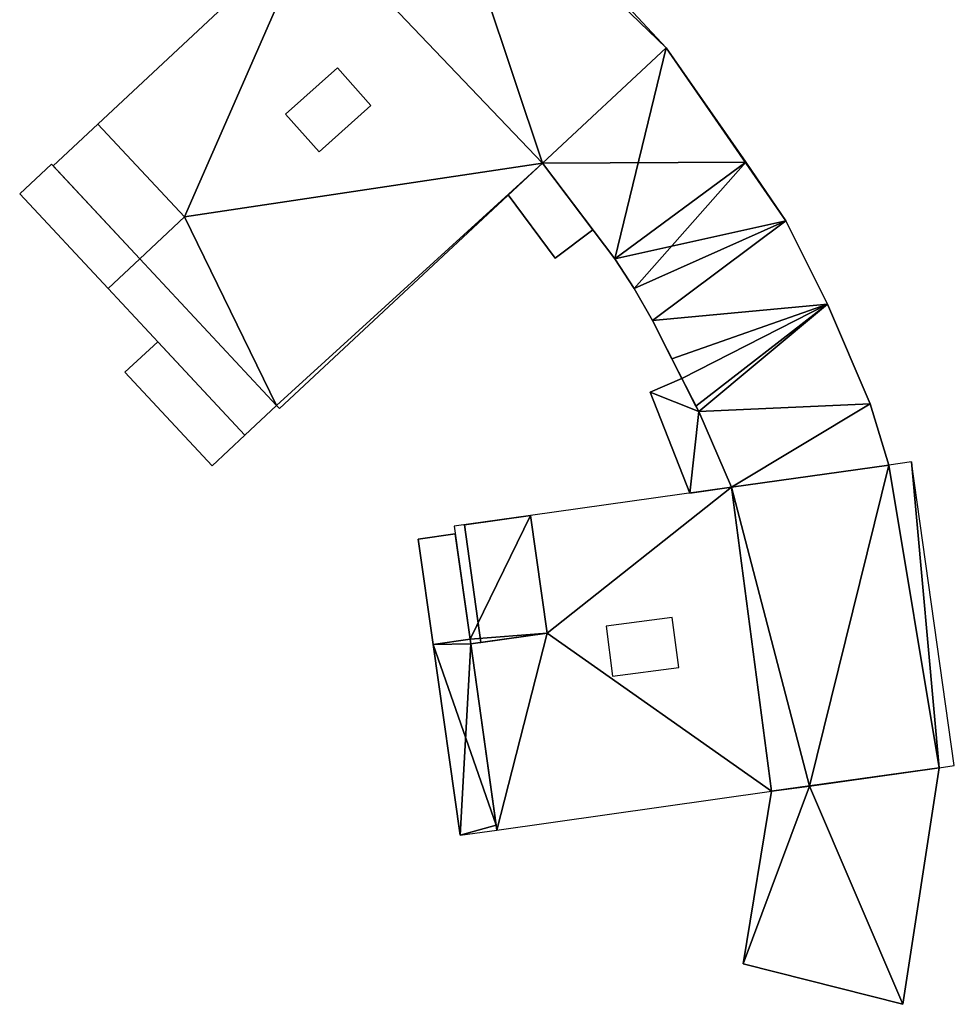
# Model space of a CAD drawing. Header units: inches. Extents: x 572839 to 573167, y 7035528 to 7035769.
# Tile 12 of 20: x 573039 to 573080, y 7035528 to 7035571. Entities that reach past the tile are written whole.
import ezdxf

# ---------------------------------------------------------------- set-up
doc = ezdxf.new("R2010")
doc.units = ezdxf.units.IN
doc.header["$MEASUREMENT"] = 0
doc.layers.add('Bygning', color=10, linetype='Continuous')

msp = doc.modelspace()

# ---------------------------------------------------------------- linework, layer by layer
at = {"layer": 'Bygning', "color": 74, "true_color": 0x55aa00}
for points in [[(573057.17, 7035580.58, 51.89), (573067.11, 7035569.93, 51.89), (573067.11, 7035569.93, 38.37), (573057.17, 7035580.58, 38.41)], [(573042.16, 7035566.58, 51.89), (573051.62, 7035575.41, 51.89), (573051.62, 7035575.41, 38.308), (573042.16, 7035566.58, 38.14)], [(573061.68, 7035564.87, 48.41), (573067.11, 7035569.93, 48.41), (573067.11, 7035569.93, 48.04), (573061.68, 7035564.87, 48.04)], [(573067.11, 7035569.93, 51.89), (573061.68, 7035564.87, 51.89), (573061.68, 7035564.87, 48.04), (573067.11, 7035569.93, 48.04)], [(573061.68, 7035564.87, 48.41), (573067.11, 7035569.93, 48.41), (573067.11, 7035569.93, 49.16), (573061.68, 7035564.87, 49.16)], [(573061.68, 7035564.87, 48.41), (573067.11, 7035569.93, 48.41), (573067.11, 7035569.93, 49.16), (573061.68, 7035564.87, 49.16)], [(573067.11, 7035569.93, 48.41), (573072.37, 7035562.34, 48.41), (573072.37, 7035562.34, 48.04), (573067.11, 7035569.93, 48.04)], [(573067.11, 7035569.93, 48.04), (573070.61, 7035564.91, 48.04), (573070.61, 7035564.91, 38.314), (573067.11, 7035569.93, 38.37)], [(573067.11, 7035569.93, 48.41), (573072.37, 7035562.34, 48.41), (573072.37, 7035562.34, 49.16), (573067.11, 7035569.93, 49.16)], [(573067.11, 7035569.93, 48.41), (573072.37, 7035562.34, 48.41), (573072.37, 7035562.34, 49.16), (573067.11, 7035569.93, 49.16)], [(573050.4, 7035567.021, 52.15), (573052.68, 7035569.05, 52.15), (573052.68, 7035569.05, 38.244), (573050.4, 7035567.021, 38.204)], [(573052.68, 7035569.05, 52.15), (573050.4, 7035567.021, 52.15), (573051.88, 7035565.37, 52.15), (573054.15, 7035567.4, 52.15)], [(573052.68, 7035569.05, 52.15), (573050.4, 7035567.021, 52.15), (573051.88, 7035565.37, 52.15), (573054.15, 7035567.4, 52.15)], [(573052.68, 7035569.05, 52.15), (573054.15, 7035567.4, 52.15), (573054.15, 7035567.4, 38.233), (573052.68, 7035569.05, 38.244)], [(573054.15, 7035567.4, 52.15), (573051.88, 7035565.37, 52.15), (573051.88, 7035565.37, 38.194), (573054.15, 7035567.4, 38.233)], [(573051.88, 7035565.37, 52.15), (573050.4, 7035567.021, 52.15), (573050.4, 7035567.021, 38.204), (573051.88, 7035565.37, 38.194)], [(573040.2, 7035564.75, 49.64), (573042.16, 7035566.58, 49.64), (573042.16, 7035566.58, 38.14), (573040.2, 7035564.75, 38.113)], [(573044, 7035560.67, 49.64), (573045.97, 7035562.51, 49.64), (573042.16, 7035566.58, 49.64), (573040.2, 7035564.75, 49.64)], [(573044, 7035560.67, 49.64), (573045.97, 7035562.51, 49.64), (573042.16, 7035566.58, 49.64), (573040.2, 7035564.75, 49.64)], [(573045.97, 7035562.51, 51.89), (573042.16, 7035566.58, 51.89), (573042.16, 7035566.58, 49.64), (573045.97, 7035562.51, 49.64)], [(573038.73, 7035563.521, 45.37), (573040.13, 7035564.82, 45.37), (573040.13, 7035564.82, 46.12), (573038.73, 7035563.521, 46.12)], [(573038.73, 7035563.521, 45.37), (573040.13, 7035564.82, 45.37), (573040.13, 7035564.82, 46.12), (573038.73, 7035563.521, 46.12)], [(573038.73, 7035563.521, 42.17), (573040.13, 7035564.82, 42.17), (573040.13, 7035564.82, 42.92), (573038.73, 7035563.521, 42.92)], [(573038.73, 7035563.521, 42.17), (573040.13, 7035564.82, 42.17), (573040.13, 7035564.82, 42.92), (573038.73, 7035563.521, 42.92)], [(573044, 7035560.67, 42.17), (573040.13, 7035564.82, 42.17), (573038.73, 7035563.521, 42.17), (573042.61, 7035559.37, 42.17)], [(573044, 7035560.67, 42.17), (573040.13, 7035564.82, 42.17), (573038.73, 7035563.521, 42.17), (573042.61, 7035559.37, 42.17)], [(573044, 7035560.67, 45.37), (573040.13, 7035564.82, 45.37), (573038.73, 7035563.521, 45.37), (573042.61, 7035559.37, 45.37)], [(573044, 7035560.67, 45.37), (573040.13, 7035564.82, 45.37), (573038.73, 7035563.521, 45.37), (573042.61, 7035559.37, 45.37)], [(573040.13, 7035564.82, 45.37), (573044, 7035560.67, 45.37), (573044, 7035560.67, 46.12), (573040.13, 7035564.82, 46.12)], [(573040.13, 7035564.82, 45.37), (573044, 7035560.67, 45.37), (573044, 7035560.67, 46.12), (573040.13, 7035564.82, 46.12)], [(573040.13, 7035564.82, 42.17), (573044, 7035560.67, 42.17), (573044, 7035560.67, 42.92), (573040.13, 7035564.82, 42.92)], [(573044, 7035560.67, 49.64), (573040.2, 7035564.75, 49.64), (573040.2, 7035564.75, 38.113)], [(573061.68, 7035564.87, 51.89), (573050.13, 7035554.101, 51.89), (573050.13, 7035554.101, 51.74), (573061.68, 7035564.87, 38.255)], [(573060.18, 7035563.48, 44.99), (573061.68, 7035564.87, 44.99), (573061.68, 7035564.87, 45.74), (573060.18, 7035563.48, 45.74)], [(573060.18, 7035563.48, 44.99), (573061.68, 7035564.87, 44.99), (573061.68, 7035564.87, 45.74), (573060.18, 7035563.48, 45.74)], [(573060.18, 7035563.48, 42.01), (573061.68, 7035564.87, 42.01), (573061.68, 7035564.87, 42.76), (573060.18, 7035563.48, 42.76)], [(573060.18, 7035563.48, 42.01), (573061.68, 7035564.87, 42.01), (573061.68, 7035564.87, 42.76), (573060.18, 7035563.48, 42.76)], [(573061.68, 7035564.87, 44.99), (573060.18, 7035563.48, 44.99), (573062.24, 7035560.7, 44.99), (573063.89, 7035561.94, 44.99)], [(573061.68, 7035564.87, 44.99), (573060.18, 7035563.48, 44.99), (573062.24, 7035560.7, 44.99), (573063.89, 7035561.94, 44.99)], [(573061.68, 7035564.87, 42.01), (573060.18, 7035563.48, 42.01), (573062.24, 7035560.7, 42.01), (573063.89, 7035561.94, 42.01)], [(573061.68, 7035564.87, 42.01), (573060.18, 7035563.48, 42.01), (573062.24, 7035560.7, 42.01), (573063.89, 7035561.94, 42.01)], [(573061.68, 7035564.87, 44.99), (573063.89, 7035561.94, 44.99), (573063.89, 7035561.94, 45.74), (573061.68, 7035564.87, 45.74)], [(573061.68, 7035564.87, 42.01), (573063.89, 7035561.94, 42.01), (573063.89, 7035561.94, 42.76), (573061.68, 7035564.87, 42.76)], [(573064.85, 7035560.67, 48.41), (573061.68, 7035564.87, 48.41), (573061.68, 7035564.87, 48.04), (573064.85, 7035560.67, 48.04)], [(573064.85, 7035560.67, 48.04), (573061.68, 7035564.87, 48.04), (573061.68, 7035564.87, 38.255), (573064.85, 7035560.67, 41.367)], [(573064.85, 7035560.67, 48.41), (573061.68, 7035564.87, 48.41), (573061.68, 7035564.87, 49.16), (573064.85, 7035560.67, 49.16)], [(573064.85, 7035560.67, 48.41), (573061.68, 7035564.87, 48.41), (573061.68, 7035564.87, 49.16), (573064.85, 7035560.67, 49.16)], [(573061.68, 7035564.87, 44.99), (573063.89, 7035561.94, 44.99), (573063.89, 7035561.94, 45.74), (573061.68, 7035564.87, 45.74)], [(573061.68, 7035564.87, 42.01), (573063.89, 7035561.94, 42.01), (573063.89, 7035561.94, 42.76), (573061.68, 7035564.87, 42.76)], [(573070.61, 7035564.91, 48.04), (573072.37, 7035562.34, 48.04), (573072.37, 7035562.34, 40.363), (573070.61, 7035564.91, 38.314)], [(573042.61, 7035559.37, 45.37), (573038.73, 7035563.521, 45.37), (573038.73, 7035563.521, 46.12), (573042.61, 7035559.37, 46.12)], [(573042.61, 7035559.37, 45.37), (573038.73, 7035563.521, 45.37), (573038.73, 7035563.521, 46.12), (573042.61, 7035559.37, 46.12)], [(573042.61, 7035559.37, 42.17), (573038.73, 7035563.521, 42.17), (573038.73, 7035563.521, 42.92), (573042.61, 7035559.37, 42.92)], [(573042.61, 7035559.37, 42.17), (573038.73, 7035563.521, 42.17), (573038.73, 7035563.521, 42.92), (573042.61, 7035559.37, 42.92)], [(573062.24, 7035560.7, 44.99), (573060.18, 7035563.48, 44.99), (573060.18, 7035563.48, 45.74), (573062.24, 7035560.7, 45.74)], [(573062.24, 7035560.7, 44.99), (573060.18, 7035563.48, 44.99), (573060.18, 7035563.48, 45.74), (573062.24, 7035560.7, 45.74)], [(573062.24, 7035560.7, 42.01), (573060.18, 7035563.48, 42.01), (573060.18, 7035563.48, 42.76), (573062.24, 7035560.7, 42.76)], [(573062.24, 7035560.7, 42.01), (573060.18, 7035563.48, 42.01), (573060.18, 7035563.48, 42.76), (573062.24, 7035560.7, 42.76)], [(573044, 7035560.67, 51.89), (573045.97, 7035562.51, 51.89), (573045.97, 7035562.51, 49.64), (573044, 7035560.67, 49.64)], [(573072.37, 7035562.34, 48.41), (573074.2, 7035558.67, 48.41), (573074.2, 7035558.67, 48.04), (573072.37, 7035562.34, 48.04)], [(573072.37, 7035562.34, 48.04), (573074.2, 7035558.67, 48.04), (573074.2, 7035558.67, 43.062), (573072.37, 7035562.34, 40.363)], [(573072.37, 7035562.34, 48.41), (573074.2, 7035558.67, 48.41), (573074.2, 7035558.67, 49.16), (573072.37, 7035562.34, 49.16)], [(573072.37, 7035562.34, 48.41), (573074.2, 7035558.67, 48.41), (573074.2, 7035558.67, 49.16), (573072.37, 7035562.34, 49.16)], [(573063.89, 7035561.94, 44.99), (573062.24, 7035560.7, 44.99), (573062.24, 7035560.7, 45.74), (573063.89, 7035561.94, 45.74)], [(573063.89, 7035561.94, 44.99), (573062.24, 7035560.7, 44.99), (573062.24, 7035560.7, 45.74), (573063.89, 7035561.94, 45.74)], [(573063.89, 7035561.94, 42.01), (573062.24, 7035560.7, 42.01), (573062.24, 7035560.7, 42.76), (573063.89, 7035561.94, 42.76)], [(573063.89, 7035561.94, 42.01), (573062.24, 7035560.7, 42.01), (573062.24, 7035560.7, 42.76), (573063.89, 7035561.94, 42.76)], [(573044, 7035560.67, 45.37), (573042.61, 7035559.37, 45.37), (573042.61, 7035559.37, 46.12), (573044, 7035560.67, 46.12)], [(573044, 7035560.67, 42.17), (573042.61, 7035559.37, 42.17), (573042.61, 7035559.37, 42.92), (573044, 7035560.67, 42.92)], [(573044, 7035560.67, 45.37), (573042.61, 7035559.37, 45.37), (573042.61, 7035559.37, 46.12), (573044, 7035560.67, 46.12)], [(573042.61, 7035559.37, 48.58), (573044, 7035560.67, 48.58), (573044, 7035560.67, 49.33), (573042.61, 7035559.37, 49.33)], [(573042.61, 7035559.37, 48.58), (573044, 7035560.67, 48.58), (573044, 7035560.67, 49.33), (573042.61, 7035559.37, 49.33)], [(573044, 7035560.67, 42.17), (573042.61, 7035559.37, 42.17), (573042.61, 7035559.37, 42.92), (573044, 7035560.67, 42.92)], [(573042.61, 7035559.37, 48.58), (573048.62, 7035552.93, 48.58), (573050.01, 7035554.23, 48.58), (573044, 7035560.67, 48.58)], [(573042.61, 7035559.37, 48.58), (573048.62, 7035552.93, 48.58), (573050.01, 7035554.23, 48.58), (573044, 7035560.67, 48.58)], [(573042.61, 7035559.37, 52.58), (573048.62, 7035552.93, 52.58), (573050.01, 7035554.23, 52.58), (573044, 7035560.67, 52.58)], [(573044, 7035560.67, 48.29), (573042.61, 7035559.37, 48.29), (573048.62, 7035552.93, 48.29), (573050.01, 7035554.23, 48.29)], [(573044, 7035560.67, 48.58), (573050.01, 7035554.23, 48.58), (573050.01, 7035554.23, 49.33), (573044, 7035560.67, 49.33)], [(573044, 7035560.67, 48.58), (573050.01, 7035554.23, 48.58), (573050.01, 7035554.23, 49.33), (573044, 7035560.67, 49.33)], [(573050.01, 7035554.23, 51.89), (573044, 7035560.67, 51.89), (573044, 7035560.67, 48.29), (573050.01, 7035554.23, 48.29)], [(573065.71, 7035559.37, 48.41), (573064.85, 7035560.67, 48.41), (573064.85, 7035560.67, 48.04), (573065.71, 7035559.37, 48.04)], [(573065.71, 7035559.37, 48.04), (573064.85, 7035560.67, 48.04), (573064.85, 7035560.67, 41.367), (573065.71, 7035559.37, 42.288)], [(573065.71, 7035559.37, 48.41), (573064.85, 7035560.67, 48.41), (573064.85, 7035560.67, 49.16), (573065.71, 7035559.37, 49.16)], [(573065.71, 7035559.37, 48.41), (573064.85, 7035560.67, 48.41), (573064.85, 7035560.67, 49.16), (573065.71, 7035559.37, 49.16)], [(573048.62, 7035552.93, 48.58), (573042.61, 7035559.37, 48.58), (573042.61, 7035559.37, 49.33), (573048.62, 7035552.93, 49.33)], [(573048.62, 7035552.93, 48.58), (573042.61, 7035559.37, 48.58), (573042.61, 7035559.37, 49.33), (573048.62, 7035552.93, 49.33)], [(573066.51, 7035557.96, 48.41), (573065.71, 7035559.37, 48.41), (573065.71, 7035559.37, 48.04), (573066.51, 7035557.96, 48.04)], [(573066.51, 7035557.96, 48.04), (573065.71, 7035559.37, 48.04), (573065.71, 7035559.37, 42.288), (573066.51, 7035557.96, 43.247)], [(573066.51, 7035557.96, 48.41), (573065.71, 7035559.37, 48.41), (573065.71, 7035559.37, 49.16), (573066.51, 7035557.96, 49.16)], [(573066.51, 7035557.96, 48.41), (573065.71, 7035559.37, 48.41), (573065.71, 7035559.37, 49.16), (573066.51, 7035557.96, 49.16)], [(573074.2, 7035558.67, 48.04), (573076.07, 7035554.3, 48.04), (573076.07, 7035554.3, 46.19), (573074.2, 7035558.67, 43.062)], [(573074.2, 7035558.67, 48.41), (573076.07, 7035554.3, 48.41), (573076.07, 7035554.3, 48.04), (573074.2, 7035558.67, 48.04)], [(573074.2, 7035558.67, 48.41), (573076.07, 7035554.3, 48.41), (573076.07, 7035554.3, 49.16), (573074.2, 7035558.67, 49.16)], [(573074.2, 7035558.67, 48.41), (573076.07, 7035554.3, 48.41), (573076.07, 7035554.3, 49.16), (573074.2, 7035558.67, 49.16)], [(573067.8, 7035555.42, 48.41), (573066.51, 7035557.96, 48.41), (573066.51, 7035557.96, 48.04), (573067.8, 7035555.42, 48.04)], [(573067.8, 7035555.42, 48.41), (573066.51, 7035557.96, 48.41), (573066.51, 7035557.96, 49.16), (573067.8, 7035555.42, 49.16)], [(573067.36, 7035556.28, 48.04), (573066.51, 7035557.96, 48.04), (573066.51, 7035557.96, 43.247), (573067.36, 7035556.28, 44.361)], [(573067.8, 7035555.42, 48.41), (573066.51, 7035557.96, 48.41), (573066.51, 7035557.96, 49.16), (573067.8, 7035555.42, 49.16)], [(573043.35, 7035555.69, 45.12), (573044.79, 7035557.03, 45.12), (573044.79, 7035557.03, 45.87), (573043.35, 7035555.69, 45.87)], [(573043.35, 7035555.69, 45.12), (573044.79, 7035557.03, 45.12), (573044.79, 7035557.03, 45.87), (573043.35, 7035555.69, 45.87)], [(573043.35, 7035555.69, 42.74), (573044.79, 7035557.03, 42.74), (573044.79, 7035557.03, 43.49), (573043.35, 7035555.69, 43.49)], [(573043.35, 7035555.69, 42.74), (573044.79, 7035557.03, 42.74), (573044.79, 7035557.03, 43.49), (573043.35, 7035555.69, 43.49)], [(573048.62, 7035552.93, 42.74), (573044.79, 7035557.03, 42.74), (573043.35, 7035555.69, 42.74), (573047.18, 7035551.58, 42.74)], [(573048.62, 7035552.93, 42.74), (573044.79, 7035557.03, 42.74), (573043.35, 7035555.69, 42.74), (573047.18, 7035551.58, 42.74)], [(573048.62, 7035552.93, 45.12), (573044.79, 7035557.03, 45.12), (573043.35, 7035555.69, 45.12), (573047.18, 7035551.58, 45.12)], [(573048.62, 7035552.93, 45.12), (573044.79, 7035557.03, 45.12), (573043.35, 7035555.69, 45.12), (573047.18, 7035551.58, 45.12)], [(573044.79, 7035557.03, 45.12), (573048.62, 7035552.93, 45.12), (573048.62, 7035552.93, 45.87), (573044.79, 7035557.03, 45.87)], [(573044.79, 7035557.03, 42.74), (573048.62, 7035552.93, 42.74), (573048.62, 7035552.93, 43.49), (573044.79, 7035557.03, 43.49)], [(573044.79, 7035557.03, 45.12), (573048.62, 7035552.93, 45.12), (573048.62, 7035552.93, 45.87), (573044.79, 7035557.03, 45.87)], [(573044.79, 7035557.03, 42.74), (573048.62, 7035552.93, 42.74), (573048.62, 7035552.93, 43.49), (573044.79, 7035557.03, 43.49)], [(573068.54, 7035553.96, 48.04), (573067.36, 7035556.28, 48.04), (573067.36, 7035556.28, 44.361), (573068.54, 7035553.96, 45.9)], [(573047.18, 7035551.58, 45.12), (573043.35, 7035555.69, 45.12), (573043.35, 7035555.69, 45.87), (573047.18, 7035551.58, 45.87)], [(573047.18, 7035551.58, 45.12), (573043.35, 7035555.69, 45.12), (573043.35, 7035555.69, 45.87), (573047.18, 7035551.58, 45.87)], [(573047.18, 7035551.58, 42.74), (573043.35, 7035555.69, 42.74), (573043.35, 7035555.69, 43.49), (573047.18, 7035551.58, 43.49)], [(573047.18, 7035551.58, 42.74), (573043.35, 7035555.69, 42.74), (573043.35, 7035555.69, 43.49), (573047.18, 7035551.58, 43.49)], [(573066.41, 7035554.82, 43.64), (573067.8, 7035555.42, 43.64), (573067.8, 7035555.42, 44.39), (573066.41, 7035554.82, 44.39)], [(573066.41, 7035554.82, 43.64), (573067.8, 7035555.42, 43.64), (573067.8, 7035555.42, 44.39), (573066.41, 7035554.82, 44.39)], [(573066.41, 7035554.82, 41.78), (573067.8, 7035555.42, 41.78), (573067.8, 7035555.42, 42.53), (573066.41, 7035554.82, 42.53)], [(573066.41, 7035554.82, 41.78), (573067.8, 7035555.42, 41.78), (573067.8, 7035555.42, 42.53), (573066.41, 7035554.82, 42.53)], [(573067.8, 7035555.42, 43.64), (573068.54, 7035553.96, 43.64), (573068.54, 7035553.96, 44.39), (573067.8, 7035555.42, 44.39)], [(573067.8, 7035555.42, 43.64), (573068.54, 7035553.96, 43.64), (573068.54, 7035553.96, 44.39), (573067.8, 7035555.42, 44.39)], [(573068.42, 7035554.2, 48.41), (573067.8, 7035555.42, 48.41), (573067.8, 7035555.42, 48.04), (573068.42, 7035554.2, 48.04)], [(573068.42, 7035554.2, 48.41), (573067.8, 7035555.42, 48.41), (573067.8, 7035555.42, 49.16), (573068.42, 7035554.2, 49.16)], [(573067.8, 7035555.42, 41.78), (573068.54, 7035553.96, 41.78), (573068.54, 7035553.96, 42.53), (573067.8, 7035555.42, 42.53)], [(573067.8, 7035555.42, 41.78), (573068.54, 7035553.96, 41.78), (573068.54, 7035553.96, 42.53), (573067.8, 7035555.42, 42.53)], [(573068.42, 7035554.2, 48.41), (573067.8, 7035555.42, 48.41), (573067.8, 7035555.42, 49.16), (573068.42, 7035554.2, 49.16)], [(573068.15, 7035550.38, 43.64), (573066.41, 7035554.82, 43.64), (573066.41, 7035554.82, 44.39), (573068.15, 7035550.38, 44.39)], [(573068.15, 7035550.38, 43.64), (573066.41, 7035554.82, 43.64), (573066.41, 7035554.82, 44.39), (573068.15, 7035550.38, 44.39)], [(573068.15, 7035550.38, 41.78), (573066.41, 7035554.82, 41.78), (573066.41, 7035554.82, 42.53), (573068.15, 7035550.38, 42.53)], [(573068.15, 7035550.38, 41.78), (573066.41, 7035554.82, 41.78), (573066.41, 7035554.82, 42.53), (573068.15, 7035550.38, 42.53)], [(573076.07, 7035554.3, 48.41), (573076.89, 7035551.61, 48.41), (573076.89, 7035551.61, 48.04), (573076.07, 7035554.3, 48.04)], [(573076.07, 7035554.3, 48.04), (573076.89, 7035551.61, 48.04), (573076.07, 7035554.3, 46.19)], [(573076.07, 7035554.3, 48.41), (573076.89, 7035551.61, 48.41), (573076.89, 7035551.61, 49.16), (573076.07, 7035554.3, 49.16)], [(573076.07, 7035554.3, 48.41), (573076.89, 7035551.61, 48.41), (573076.89, 7035551.61, 49.16), (573076.07, 7035554.3, 49.16)], [(573050.01, 7035554.23, 48.58), (573048.62, 7035552.93, 48.58), (573048.62, 7035552.93, 49.33), (573050.01, 7035554.23, 49.33)], [(573050.01, 7035554.23, 48.58), (573048.62, 7035552.93, 48.58), (573048.62, 7035552.93, 49.33), (573050.01, 7035554.23, 49.33)], [(573050.13, 7035554.101, 51.89), (573050.01, 7035554.23, 51.89), (573050.13, 7035554.101, 51.74)], [(573068.54, 7035553.96, 48.41), (573068.42, 7035554.2, 48.41), (573068.42, 7035554.2, 48.04), (573068.54, 7035553.96, 48.04)], [(573068.54, 7035553.96, 48.41), (573068.42, 7035554.2, 48.41), (573068.42, 7035554.2, 49.16), (573068.54, 7035553.96, 49.16)], [(573068.54, 7035553.96, 48.41), (573068.42, 7035554.2, 48.41), (573068.42, 7035554.2, 49.16), (573068.54, 7035553.96, 49.16)], [(573068.54, 7035553.96, 43.64), (573069.98, 7035550.64, 43.64), (573069.98, 7035550.64, 44.39), (573068.54, 7035553.96, 44.39)], [(573068.54, 7035553.96, 41.78), (573069.98, 7035550.64, 41.78), (573069.98, 7035550.64, 42.53), (573068.54, 7035553.96, 42.53)], [(573068.54, 7035553.96, 43.64), (573069.98, 7035550.64, 43.64), (573069.98, 7035550.64, 44.39), (573068.54, 7035553.96, 44.39)], [(573069.98, 7035550.64, 48.41), (573068.54, 7035553.96, 48.41), (573068.54, 7035553.96, 48.04), (573069.98, 7035550.64, 48.04)], [(573069.98, 7035550.64, 48.04), (573068.54, 7035553.96, 48.04), (573068.54, 7035553.96, 45.9)], [(573069.98, 7035550.64, 48.41), (573068.54, 7035553.96, 48.41), (573068.54, 7035553.96, 49.16), (573069.98, 7035550.64, 49.16)], [(573069.98, 7035550.64, 48.41), (573068.54, 7035553.96, 48.41), (573068.54, 7035553.96, 49.16), (573069.98, 7035550.64, 49.16)], [(573068.54, 7035553.96, 41.78), (573069.98, 7035550.64, 41.78), (573069.98, 7035550.64, 42.53), (573068.54, 7035553.96, 42.53)], [(573048.62, 7035552.93, 45.12), (573047.18, 7035551.58, 45.12), (573047.18, 7035551.58, 45.87), (573048.62, 7035552.93, 45.87)], [(573048.62, 7035552.93, 45.12), (573047.18, 7035551.58, 45.12), (573047.18, 7035551.58, 45.87), (573048.62, 7035552.93, 45.87)], [(573048.62, 7035552.93, 42.74), (573047.18, 7035551.58, 42.74), (573047.18, 7035551.58, 43.49), (573048.62, 7035552.93, 43.49)], [(573048.62, 7035552.93, 42.74), (573047.18, 7035551.58, 42.74), (573047.18, 7035551.58, 43.49), (573048.62, 7035552.93, 43.49)], [(573076.89, 7035551.61, 48.41), (573069.98, 7035550.64, 48.41), (573069.98, 7035550.64, 49.16), (573076.89, 7035551.61, 49.16)], [(573076.89, 7035551.61, 48.41), (573069.98, 7035550.64, 48.41), (573069.98, 7035550.64, 48.04), (573076.89, 7035551.61, 48.04)], [(573069.98, 7035550.64, 52.04), (573076.89, 7035551.61, 52.04), (573076.89, 7035551.61, 48.04), (573069.98, 7035550.64, 48.04)], [(573076.89, 7035551.61, 48.41), (573069.98, 7035550.64, 48.41), (573069.98, 7035550.64, 49.16), (573076.89, 7035551.61, 49.16)], [(573069.98, 7035550.64, 43.64), (573068.15, 7035550.38, 43.64), (573068.15, 7035550.38, 44.39), (573069.98, 7035550.64, 44.39)], [(573069.98, 7035550.64, 43.64), (573068.15, 7035550.38, 43.64), (573068.15, 7035550.38, 44.39), (573069.98, 7035550.64, 44.39)], [(573069.98, 7035550.64, 41.78), (573068.15, 7035550.38, 41.78), (573068.15, 7035550.38, 42.53), (573069.98, 7035550.64, 42.53)], [(573069.98, 7035550.64, 41.78), (573068.15, 7035550.38, 41.78), (573068.15, 7035550.38, 42.53), (573069.98, 7035550.64, 42.53)], [(573058.25, 7035548.99, 51.45), (573061.16, 7035549.4, 51.45), (573061.16, 7035549.4, 51.1), (573058.25, 7035548.99, 51.1)], [(573058.25, 7035548.99, 51.45), (573061.16, 7035549.4, 51.45), (573061.16, 7035549.4, 51.1), (573058.25, 7035548.99, 51.1)], [(573061.89, 7035544.24, 52.04), (573061.16, 7035549.4, 52.04), (573061.16, 7035549.4, 49.79), (573061.89, 7035544.24, 49.79)], [(573061.16, 7035549.4, 51.45), (573061.89, 7035544.24, 51.45), (573061.89, 7035544.24, 51.1), (573061.16, 7035549.4, 51.1)], [(573061.16, 7035549.4, 51.45), (573061.89, 7035544.24, 51.45), (573061.89, 7035544.24, 51.1), (573061.16, 7035549.4, 51.1)], [(573058.98, 7035543.83, 51.45), (573058.25, 7035548.99, 51.45), (573058.25, 7035548.99, 51.1), (573058.98, 7035543.83, 51.1)], [(573058.98, 7035543.83, 51.45), (573058.25, 7035548.99, 51.45), (573058.25, 7035548.99, 51.1), (573058.98, 7035543.83, 51.1)], [(573056.23, 7035548.36, 40.37), (573057.85, 7035548.59, 40.37), (573057.85, 7035548.59, 41.12), (573056.23, 7035548.36, 41.12)], [(573056.23, 7035548.36, 40.37), (573057.85, 7035548.59, 40.37), (573057.85, 7035548.59, 41.12), (573056.23, 7035548.36, 41.12)], [(573056.23, 7035548.36, 44.74), (573057.85, 7035548.59, 44.74), (573057.85, 7035548.59, 45.49), (573056.23, 7035548.36, 45.49)], [(573056.23, 7035548.36, 44.74), (573057.85, 7035548.59, 44.74), (573057.85, 7035548.59, 45.49), (573056.23, 7035548.36, 45.49)], [(573058.5, 7035543.97, 40.37), (573057.85, 7035548.59, 40.37), (573056.23, 7035548.36, 40.37), (573056.88, 7035543.74, 40.37)], [(573058.5, 7035543.97, 40.37), (573057.85, 7035548.59, 40.37), (573056.23, 7035548.36, 40.37), (573056.88, 7035543.74, 40.37)], [(573058.5, 7035543.97, 44.74), (573057.85, 7035548.59, 44.74), (573056.23, 7035548.36, 44.74), (573056.88, 7035543.74, 44.74)], [(573058.5, 7035543.97, 44.74), (573057.85, 7035548.59, 44.74), (573056.23, 7035548.36, 44.74), (573056.88, 7035543.74, 44.74)], [(573056.88, 7035543.74, 40.37), (573056.23, 7035548.36, 40.37), (573056.23, 7035548.36, 41.12), (573056.88, 7035543.74, 41.12)], [(573056.88, 7035543.74, 40.37), (573056.23, 7035548.36, 40.37), (573056.23, 7035548.36, 41.12), (573056.88, 7035543.74, 41.12)], [(573056.88, 7035543.74, 44.74), (573056.23, 7035548.36, 44.74), (573056.23, 7035548.36, 45.49), (573056.88, 7035543.74, 45.49)], [(573056.88, 7035543.74, 44.74), (573056.23, 7035548.36, 44.74), (573056.23, 7035548.36, 45.49), (573056.88, 7035543.74, 45.49)], [(573057.85, 7035548.59, 40.37), (573058.5, 7035543.97, 40.37), (573058.5, 7035543.97, 41.12), (573057.85, 7035548.59, 41.12)], [(573057.85, 7035548.59, 44.74), (573058.5, 7035543.97, 44.74), (573058.5, 7035543.97, 45.49), (573057.85, 7035548.59, 45.49)], [(573057.85, 7035548.59, 40.37), (573058.5, 7035543.97, 40.37), (573058.5, 7035543.97, 41.12), (573057.85, 7035548.59, 41.12)], [(573057.85, 7035548.59, 44.74), (573058.5, 7035543.97, 44.74), (573058.5, 7035543.97, 45.49), (573057.85, 7035548.59, 45.49)], [(573067.66, 7035542.73, 52.04), (573067.37, 7035544.92, 52.04), (573064.47, 7035544.54, 52.04), (573064.76, 7035542.34, 52.04)], [(573067.66, 7035542.73, 52.04), (573067.37, 7035544.92, 52.04), (573064.47, 7035544.54, 52.04), (573064.76, 7035542.34, 52.04)], [(573067.66, 7035542.73, 56.04), (573067.37, 7035544.92, 56.04), (573064.47, 7035544.54, 56.04), (573064.76, 7035542.34, 56.04)], [(573058.5, 7035543.97, 40.37), (573056.88, 7035543.74, 40.37), (573056.88, 7035543.74, 41.12), (573058.5, 7035543.97, 41.12)], [(573058.5, 7035543.97, 44.74), (573056.88, 7035543.74, 44.74), (573056.88, 7035543.74, 45.49), (573058.5, 7035543.97, 45.49)], [(573058.5, 7035543.97, 40.37), (573056.88, 7035543.74, 40.37), (573056.88, 7035543.74, 41.12), (573058.5, 7035543.97, 41.12)], [(573058.5, 7035543.97, 44.74), (573056.88, 7035543.74, 44.74), (573056.88, 7035543.74, 45.49), (573058.5, 7035543.97, 45.49)], [(573056.88, 7035543.74, 48.2), (573058.5, 7035543.97, 48.2), (573058.5, 7035543.97, 48.95), (573056.88, 7035543.74, 48.95)], [(573056.88, 7035543.74, 48.2), (573058.5, 7035543.97, 48.2), (573058.5, 7035543.97, 48.95), (573056.88, 7035543.74, 48.95)], [(573056.88, 7035543.74, 48.2), (573058.5, 7035543.97, 48.2), (573058.5, 7035543.97, 48.1), (573056.88, 7035543.74, 48.1)], [(573058.5, 7035543.97, 48.2), (573058.53, 7035543.76, 48.2), (573058.53, 7035543.76, 48.1), (573058.5, 7035543.97, 48.1)], [(573058.53, 7035543.76, 49.79), (573058.5, 7035543.97, 49.79), (573058.5, 7035543.97, 48.1), (573058.53, 7035543.76, 48.1)], [(573058.5, 7035543.97, 48.2), (573058.53, 7035543.76, 48.2), (573058.53, 7035543.76, 48.95), (573058.5, 7035543.97, 48.95)], [(573058.5, 7035543.97, 48.2), (573058.53, 7035543.76, 48.2), (573058.53, 7035543.76, 48.95), (573058.5, 7035543.97, 48.95)], [(573058.53, 7035543.76, 52.04), (573061.89, 7035544.24, 52.04), (573061.89, 7035544.24, 49.79), (573058.53, 7035543.76, 49.79)], [(573061.89, 7035544.24, 51.45), (573058.98, 7035543.83, 51.45), (573058.98, 7035543.83, 51.1), (573061.89, 7035544.24, 51.1)], [(573061.89, 7035544.24, 51.45), (573058.98, 7035543.83, 51.45), (573058.98, 7035543.83, 51.1), (573061.89, 7035544.24, 51.1)], [(573058.06, 7035535.36, 48.2), (573056.88, 7035543.74, 48.2), (573056.88, 7035543.74, 48.95), (573058.06, 7035535.36, 48.95)], [(573058.06, 7035535.36, 48.2), (573056.88, 7035543.74, 48.2), (573056.88, 7035543.74, 48.95), (573058.06, 7035535.36, 48.95)], [(573058.06, 7035535.36, 48.2), (573056.88, 7035543.74, 48.2), (573056.88, 7035543.74, 48.1), (573058.06, 7035535.36, 48.1)], [(573058.53, 7035543.76, 48.2), (573059.65, 7035535.8, 48.2), (573059.65, 7035535.8, 48.1), (573058.53, 7035543.76, 48.1)], [(573059.68, 7035535.59, 52.04), (573058.53, 7035543.76, 52.04), (573058.53, 7035543.76, 48.1), (573059.68, 7035535.59, 48.1)], [(573058.53, 7035543.76, 48.2), (573059.65, 7035535.8, 48.2), (573059.65, 7035535.8, 48.95), (573058.53, 7035543.76, 48.95)], [(573058.53, 7035543.76, 48.2), (573059.65, 7035535.8, 48.2), (573059.65, 7035535.8, 48.95), (573058.53, 7035543.76, 48.95)], [(573079.09, 7035538.32, 48.2), (573071.74, 7035537.29, 48.2), (573070.49, 7035529.71, 48.2), (573077.5, 7035527.94, 48.2)], [(573079.09, 7035538.32, 48.2), (573071.74, 7035537.29, 48.2), (573070.49, 7035529.71, 48.2), (573077.5, 7035527.94, 48.2)], [(573079.09, 7035538.32, 52.2), (573071.74, 7035537.29, 52.2), (573070.49, 7035529.71, 52.2), (573077.5, 7035527.94, 52.2)], [(573071.74, 7035537.29, 48.2), (573079.09, 7035538.32, 48.2), (573079.09, 7035538.32, 48.95), (573071.74, 7035537.29, 48.95)], [(573071.74, 7035537.29, 48.2), (573079.09, 7035538.32, 48.2), (573079.09, 7035538.32, 48.95), (573071.74, 7035537.29, 48.95)], [(573079.09, 7035538.32, 52.04), (573073.4, 7035537.521, 52.04), (573073.4, 7035537.521, 48.27), (573079.09, 7035538.32, 48.27)], [(573079.09, 7035538.32, 48.2), (573077.5, 7035527.94, 48.2), (573077.5, 7035527.94, 48.95), (573079.09, 7035538.32, 48.95)], [(573079.09, 7035538.32, 48.2), (573077.5, 7035527.94, 48.2), (573077.5, 7035527.94, 48.95), (573079.09, 7035538.32, 48.95)], [(573073.4, 7035537.521, 52.04), (573071.74, 7035537.29, 52.04), (573071.74, 7035537.29, 48.27), (573073.4, 7035537.521, 48.27)], [(573070.49, 7035529.71, 48.2), (573071.74, 7035537.29, 48.2), (573071.74, 7035537.29, 48.95), (573070.49, 7035529.71, 48.95)], [(573070.49, 7035529.71, 48.2), (573071.74, 7035537.29, 48.2), (573071.74, 7035537.29, 48.95), (573070.49, 7035529.71, 48.95)], [(573059.65, 7035535.8, 48.2), (573058.06, 7035535.36, 48.2), (573058.06, 7035535.36, 48.95), (573059.65, 7035535.8, 48.95)], [(573059.65, 7035535.8, 48.2), (573058.06, 7035535.36, 48.2), (573058.06, 7035535.36, 48.95), (573059.65, 7035535.8, 48.95)], [(573059.65, 7035535.8, 48.2), (573058.06, 7035535.36, 48.2), (573058.06, 7035535.36, 48.1), (573059.65, 7035535.8, 48.1)], [(573077.5, 7035527.94, 48.2), (573070.49, 7035529.71, 48.2), (573070.49, 7035529.71, 48.95), (573077.5, 7035527.94, 48.95)], [(573077.5, 7035527.94, 48.2), (573070.49, 7035529.71, 48.2), (573070.49, 7035529.71, 48.95), (573077.5, 7035527.94, 48.95)]]:
    msp.add_3dface(points, dxfattribs=at)

# ---------------------------------------------------------------- meshes
mesh = msp.add_polyface(dxfattribs=at)
corners = [(573061.68, 7035564.87, 51.89), (573056.61, 7035580.061, 51.89), (573051.62, 7035575.41, 51.89), (573067.11, 7035569.93, 51.89), (573057.17, 7035580.58, 51.89), (573042.16, 7035566.58, 51.89), (573045.97, 7035562.51, 51.89), (573050.01, 7035554.23, 51.89), (573044, 7035560.67, 51.89), (573050.13, 7035554.101, 51.89)]
mesh.append_faces([[corners[k] for k in face] for face in [(0, 6, 7), (0, 2, 6), (3, 1, 0), (9, 0, 7), (7, 6, 8), (2, 5, 6), (3, 4, 1), (0, 1, 2)]])
mesh = msp.add_polyface(dxfattribs=at)
corners = [(573061.68, 7035564.87, 51.89), (573056.61, 7035580.061, 51.89), (573051.62, 7035575.41, 51.89), (573067.11, 7035569.93, 51.89), (573057.17, 7035580.58, 51.89), (573042.16, 7035566.58, 51.89), (573045.97, 7035562.51, 51.89), (573050.01, 7035554.23, 51.89), (573044, 7035560.67, 51.89), (573050.13, 7035554.101, 51.89)]
mesh.append_faces([[corners[k] for k in face] for face in [(0, 6, 7), (0, 2, 6), (3, 1, 0), (9, 0, 7), (7, 6, 8), (2, 5, 6), (3, 4, 1), (0, 1, 2)]])
mesh = msp.add_polyface(dxfattribs=at)
corners = [(573067.11, 7035569.93, 48.41), (573061.68, 7035564.87, 48.41), (573064.85, 7035560.67, 48.41), (573072.37, 7035562.34, 48.41), (573066.51, 7035557.96, 48.41), (573074.2, 7035558.67, 48.41), (573069.98, 7035550.64, 48.41), (573076.89, 7035551.61, 48.41), (573076.07, 7035554.3, 48.41), (573068.54, 7035553.96, 48.41), (573067.8, 7035555.42, 48.41), (573068.42, 7035554.2, 48.41), (573065.71, 7035559.37, 48.41)]
mesh.append_faces([[corners[k] for k in face] for face in [(3, 2, 12), (3, 12, 4), (4, 10, 5), (5, 11, 9), (9, 6, 8), (5, 10, 11), (5, 9, 8), (6, 7, 8), (3, 4, 5), (0, 2, 3), (0, 1, 2)]])
mesh = msp.add_polyface(dxfattribs=at)
corners = [(573067.11, 7035569.93, 48.41), (573061.68, 7035564.87, 48.41), (573064.85, 7035560.67, 48.41), (573072.37, 7035562.34, 48.41), (573066.51, 7035557.96, 48.41), (573074.2, 7035558.67, 48.41), (573069.98, 7035550.64, 48.41), (573076.89, 7035551.61, 48.41), (573076.07, 7035554.3, 48.41), (573068.54, 7035553.96, 48.41), (573067.8, 7035555.42, 48.41), (573068.42, 7035554.2, 48.41), (573065.71, 7035559.37, 48.41)]
mesh.append_faces([[corners[k] for k in face] for face in [(3, 2, 12), (3, 12, 4), (4, 10, 5), (5, 11, 9), (9, 6, 8), (5, 10, 11), (5, 9, 8), (6, 7, 8), (3, 4, 5), (0, 2, 3), (0, 1, 2)]])
mesh = msp.add_polyface(dxfattribs=at)
corners = [(573067.11, 7035569.93, 48.04), (573061.68, 7035564.87, 48.04), (573070.61, 7035564.91, 48.04), (573069.98, 7035550.64, 48.04), (573076.89, 7035551.61, 48.04), (573076.07, 7035554.3, 48.04), (573064.85, 7035560.67, 48.04), (573074.2, 7035558.67, 48.04), (573067.36, 7035556.28, 48.04), (573068.54, 7035553.96, 48.04), (573066.51, 7035557.96, 48.04), (573072.37, 7035562.34, 48.04), (573065.71, 7035559.37, 48.04)]
mesh.append_faces([[corners[k] for k in face] for face in [(7, 11, 10), (10, 11, 12), (12, 2, 6), (7, 9, 5), (11, 2, 12), (7, 10, 8), (9, 3, 5), (7, 8, 9), (6, 2, 1), (3, 4, 5), (0, 1, 2)]])
mesh = msp.add_polyface(dxfattribs=at)
corners = [(573067.11, 7035569.93, 48.04), (573061.68, 7035564.87, 48.04), (573070.61, 7035564.91, 48.04), (573069.98, 7035550.64, 48.04), (573076.89, 7035551.61, 48.04), (573076.07, 7035554.3, 48.04), (573064.85, 7035560.67, 48.04), (573074.2, 7035558.67, 48.04), (573067.36, 7035556.28, 48.04), (573068.54, 7035553.96, 48.04), (573066.51, 7035557.96, 48.04), (573072.37, 7035562.34, 48.04), (573065.71, 7035559.37, 48.04)]
mesh.append_faces([[corners[k] for k in face] for face in [(7, 11, 10), (10, 11, 12), (12, 2, 6), (7, 9, 5), (11, 2, 12), (7, 10, 8), (9, 3, 5), (7, 8, 9), (6, 2, 1), (3, 4, 5), (0, 1, 2)]])
mesh = msp.add_polyface(dxfattribs=at)
corners = [(573066.41, 7035554.82, 41.78), (573068.15, 7035550.38, 41.78), (573068.54, 7035553.96, 41.78), (573067.8, 7035555.42, 41.78), (573069.98, 7035550.64, 41.78)]
mesh.append_faces([[corners[k] for k in face] for face in [(1, 4, 2), (0, 2, 3), (0, 1, 2)]])
mesh = msp.add_polyface(dxfattribs=at)
corners = [(573066.41, 7035554.82, 41.78), (573068.15, 7035550.38, 41.78), (573068.54, 7035553.96, 41.78), (573067.8, 7035555.42, 41.78), (573069.98, 7035550.64, 41.78)]
mesh.append_faces([[corners[k] for k in face] for face in [(1, 4, 2), (0, 2, 3), (0, 1, 2)]])
mesh = msp.add_polyface(dxfattribs=at)
corners = [(573066.41, 7035554.82, 43.64), (573068.15, 7035550.38, 43.64), (573068.54, 7035553.96, 43.64), (573067.8, 7035555.42, 43.64), (573069.98, 7035550.64, 43.64)]
mesh.append_faces([[corners[k] for k in face] for face in [(1, 4, 2), (0, 2, 3), (0, 1, 2)]])
mesh = msp.add_polyface(dxfattribs=at)
corners = [(573066.41, 7035554.82, 43.64), (573068.15, 7035550.38, 43.64), (573068.54, 7035553.96, 43.64), (573067.8, 7035555.42, 43.64), (573069.98, 7035550.64, 43.64)]
mesh.append_faces([[corners[k] for k in face] for face in [(1, 4, 2), (0, 2, 3), (0, 1, 2)]])
mesh = msp.add_polyface(dxfattribs=at)
corners = [(573069.98, 7035550.64, 52.04), (573073.4, 7035537.521, 52.04), (573076.89, 7035551.61, 52.04), (573079.09, 7035538.32, 52.04), (573077.88, 7035551.75, 52.04), (573079.76, 7035538.42, 52.04), (573061.16, 7035549.4, 52.04), (573061.89, 7035544.24, 52.04), (573059.68, 7035535.59, 52.04), (573058.53, 7035543.76, 52.04), (573071.74, 7035537.29, 52.04)]
mesh.append_faces([[corners[k] for k in face] for face in [(10, 0, 7), (10, 7, 8), (10, 1, 0), (1, 3, 2), (8, 7, 9), (0, 6, 7), (5, 4, 3), (3, 4, 2), (0, 1, 2)]])
mesh = msp.add_polyface(dxfattribs=at)
corners = [(573069.98, 7035550.64, 52.04), (573073.4, 7035537.521, 52.04), (573076.89, 7035551.61, 52.04), (573079.09, 7035538.32, 52.04), (573077.88, 7035551.75, 52.04), (573079.76, 7035538.42, 52.04), (573061.16, 7035549.4, 52.04), (573061.89, 7035544.24, 52.04), (573059.68, 7035535.59, 52.04), (573058.53, 7035543.76, 52.04), (573071.74, 7035537.29, 52.04)]
mesh.append_faces([[corners[k] for k in face] for face in [(10, 0, 7), (10, 7, 8), (10, 1, 0), (1, 3, 2), (8, 7, 9), (0, 6, 7), (5, 4, 3), (3, 4, 2), (0, 1, 2)]])
mesh = msp.add_polyface(dxfattribs=at)
corners = [(573057.81, 7035548.93, 49.79), (573058.5, 7035543.97, 49.79), (573061.16, 7035549.4, 49.79), (573061.89, 7035544.24, 49.79), (573058.53, 7035543.76, 49.79)]
mesh.append_faces([[corners[k] for k in face] for face in [(1, 4, 3), (2, 1, 3), (0, 1, 2)]])
mesh = msp.add_polyface(dxfattribs=at)
corners = [(573057.81, 7035548.93, 49.79), (573058.5, 7035543.97, 49.79), (573061.16, 7035549.4, 49.79), (573061.89, 7035544.24, 49.79), (573058.53, 7035543.76, 49.79)]
mesh.append_faces([[corners[k] for k in face] for face in [(1, 4, 3), (2, 1, 3), (0, 1, 2)]])
mesh = msp.add_polyface(dxfattribs=at)
corners = [(573059.65, 7035535.8, 48.2), (573058.53, 7035543.76, 48.2), (573056.88, 7035543.74, 48.2), (573058.06, 7035535.36, 48.2), (573058.5, 7035543.97, 48.2)]
mesh.append_faces([[corners[k] for k in face] for face in [(1, 4, 2), (0, 2, 3), (0, 1, 2)]])
mesh = msp.add_polyface(dxfattribs=at)
corners = [(573059.65, 7035535.8, 48.2), (573058.53, 7035543.76, 48.2), (573056.88, 7035543.74, 48.2), (573058.06, 7035535.36, 48.2), (573058.5, 7035543.97, 48.2)]
mesh.append_faces([[corners[k] for k in face] for face in [(1, 4, 2), (0, 2, 3), (0, 1, 2)]])
mesh = msp.add_polyface(dxfattribs=at)
corners = [(573059.68, 7035535.59, 48.1), (573058.53, 7035543.76, 48.1), (573058.06, 7035535.36, 48.1), (573058.5, 7035543.97, 48.1), (573056.88, 7035543.74, 48.1)]
mesh.append_faces([[corners[k] for k in face] for face in [(2, 1, 4), (1, 3, 4), (0, 1, 2)]])
mesh = msp.add_polyface(dxfattribs=at)
corners = [(573059.68, 7035535.59, 48.1), (573058.53, 7035543.76, 48.1), (573058.06, 7035535.36, 48.1), (573058.5, 7035543.97, 48.1), (573056.88, 7035543.74, 48.1)]
mesh.append_faces([[corners[k] for k in face] for face in [(2, 1, 4), (1, 3, 4), (0, 1, 2)]])
mesh = msp.add_polyface(dxfattribs=at)
corners = [(573077.5, 7035527.94, 48.27), (573073.4, 7035537.521, 48.27), (573070.49, 7035529.71, 48.27), (573071.74, 7035537.29, 48.27), (573079.09, 7035538.32, 48.27)]
mesh.append_faces([[corners[k] for k in face] for face in [(4, 1, 0), (2, 1, 3), (0, 1, 2)]])
mesh = msp.add_polyface(dxfattribs=at)
corners = [(573077.5, 7035527.94, 48.27), (573073.4, 7035537.521, 48.27), (573070.49, 7035529.71, 48.27), (573071.74, 7035537.29, 48.27), (573079.09, 7035538.32, 48.27)]
mesh.append_faces([[corners[k] for k in face] for face in [(4, 1, 0), (2, 1, 3), (0, 1, 2)]])

doc.saveas('drawing.dxf')
